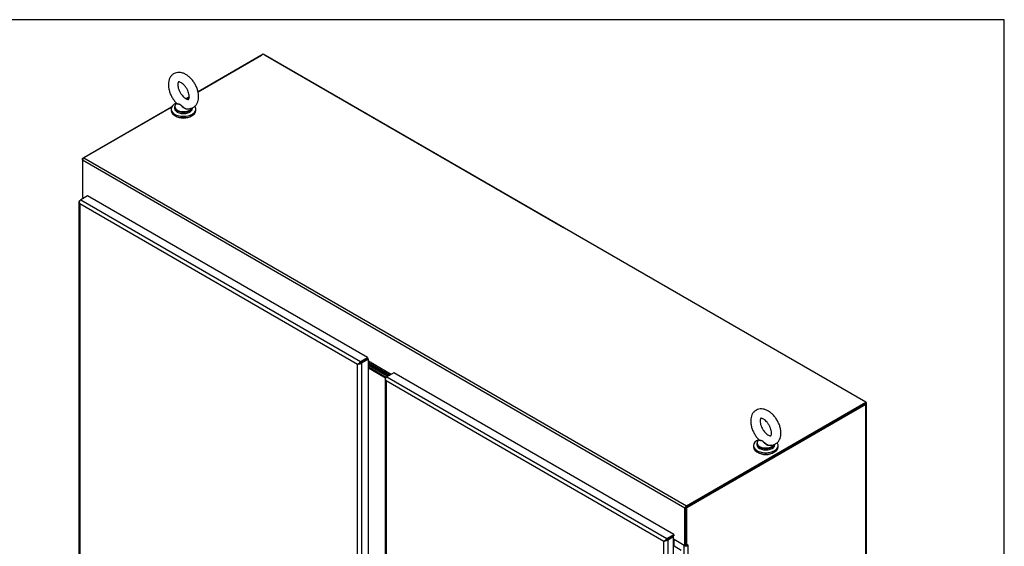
# Model space of a CAD drawing. Header units: inches. Extents: x 1 to 359, y -2 to 239.
# Tile 79 of 79: x 290 to 359, y 202 to 239. Entities that reach past the tile are written whole.
import ezdxf

# ---------------------------------------------------------------- set-up
doc = ezdxf.new("R2010")
doc.units = ezdxf.units.IN
doc.header["$MEASUREMENT"] = 0
for name, color, linetype in [('COM54746-60', 7, 'Continuous'), ('COM70098', 7, 'Continuous'), ('COM71195-7', 7, 'Continuous'), ('COM71196-7', 7, 'Continuous'), ('COM71298-2', 7, 'Continuous'), ('COM71300-2', 7, 'Continuous'), ('COM71301-2', 7, 'Continuous'), ('Default', 7, 'Continuous'), ('GSK87756', 7, 'Continuous'), ('SCS86414', 7, 'Continuous'), ('WAF25377', 7, 'Continuous'), ('WAM254785', 7, 'Continuous')]:
    doc.layers.add(name, color=color, linetype=linetype)

# ---------------------------------------------------------------- blocks, each defined once
blk = doc.blocks.new('SE6')
at = {"layer": 'COM54746-60', "color": 7, "linetype": 'Continuous'}
for p, q in [((335.981, 201.899), (336.016, 201.919)), ((336.016, 201.919), (336.525, 201.625))]:
    blk.add_line(p, q, dxfattribs=at)
at = {"layer": 'COM70098', "color": 7, "linetype": 'Continuous'}
for p, q in [((315.957, 213.856), (314.534, 214.678)), ((315.89, 213.817), (314.534, 214.6)), ((315.78, 213.754), (314.534, 214.474)), ((315.727, 213.708), (314.534, 214.396))]:
    blk.add_line(p, q, dxfattribs=at)
at = {"layer": 'COM71195-7', "color": 7, "linetype": 'Continuous'}
for p, q in [((294.802, 226.493), (294.317, 226.213)), ((314.466, 215.14), (294.802, 226.493)), ((294.195, 226.097), (294.195, 175.195)), ((294.201, 226.069), (294.201, 226.069)), ((294.25, 226.175), (294.317, 226.213)), ((313.78, 214.666), (294.25, 225.942)), ((294.25, 225.942), (294.25, 175.195)), ((294.317, 226.213), (313.982, 214.86)), ((313.848, 214.705), (313.78, 214.666)), ((313.78, 163.919), (313.78, 214.666)), ((313.866, 214.715), (313.982, 214.783)), ((313.866, 214.715), (313.982, 214.782)), ((313.982, 214.86), (314.466, 215.14)), ((313.982, 214.783), (314.466, 215.062)), ((314.466, 215.062), (313.982, 214.782)), ((314.534, 215.023), (314.049, 214.744)), ((314.049, 214.744), (314.049, 163.842)), ((314.466, 215.14), (314.466, 215.062)), ((314.534, 215.023), (314.466, 215.062)), ((314.534, 164.121), (314.534, 215.023))]:
    blk.add_line(p, q, dxfattribs=at)
for centre, major_axis, ratio, start_param, end_param in [((294.385, 226.097), (0.19, 0), 0.57735, 2.356194, 3.403392), ((294.317, 226.058), (0.095, 0.165), 0.57735, 0.785398, 1.832596), ((294.385, 226.02), (-0.134, 0.233), 0.57759, 1.047405, 1.571004), ((294.385, 226.02), (-0.134, 0.233), 0.57759, 1.04699, 1.570589), ((313.915, 214.744), (-0.19, -0.11), 0.000359, -1.30879, -0.785191), ((313.915, 214.744), (-0.19, -0.11), 0.000359, 0.785191, 1.30879), ((313.915, 214.744), (0.095, 0.0549), 0.000359, 0.785605, 2.356402), ((313.915, 214.744), (0.095, 0.0548), 0.000359, 3.926784, 5.49758), ((313.982, 214.705), (0.095, 0.165), 0.57735, 0.785398, 1.832596), ((313.915, 214.821), (0.19, 0), 0.57735, 4.45059, 5.497787)]:
    blk.add_ellipse(centre, major_axis=major_axis, ratio=ratio, start_param=start_param, end_param=end_param, dxfattribs=at)
at = {"layer": 'COM71196-7', "color": 7, "linetype": 'Continuous'}
for p, q in [((316.323, 214.068), (315.839, 213.788)), ((335.988, 202.714), (316.323, 214.068)), ((315.716, 213.672), (315.716, 186.724)), ((315.723, 213.643), (315.723, 213.643)), ((315.772, 213.749), (315.839, 213.788)), ((315.772, 213.517), (315.772, 186.792)), ((335.302, 202.241), (315.772, 213.517)), ((315.839, 213.788), (335.503, 202.435)), ((335.369, 202.279), (335.302, 202.241)), ((335.302, 151.494), (335.302, 202.241)), ((335.387, 202.29), (335.504, 202.357)), ((335.387, 202.29), (335.503, 202.357)), ((335.503, 202.435), (335.988, 202.714)), ((335.503, 202.357), (335.988, 202.637)), ((335.914, 202.594), (335.504, 202.357)), ((335.981, 202.555), (335.571, 202.318)), ((335.571, 202.318), (335.571, 151.416)), ((335.981, 202.555), (335.914, 202.594)), ((335.981, 151.653), (335.981, 202.555)), ((335.988, 202.714), (335.988, 202.637))]:
    blk.add_line(p, q, dxfattribs=at)
for centre, major_axis, ratio, start_param, end_param in [((315.906, 213.672), (0.19, 0), 0.57735, 2.356194, 3.403392), ((315.839, 213.633), (0.095, 0.165), 0.57735, 0.785398, 1.832596), ((315.906, 213.594), (-0.134, 0.233), 0.57759, 1.04699, 1.570589), ((315.906, 213.594), (-0.134, 0.233), 0.57759, 1.047405, 1.571004), ((335.436, 202.318), (-0.19, -0.11), 0.000359, 0.785191, 1.30879), ((335.436, 202.318), (-0.19, -0.11), 0.000359, -1.30879, -0.785191), ((335.436, 202.318), (0.095, 0.0548), 0.000359, 3.926784, 5.49758), ((335.436, 202.318), (0.095, 0.0549), 0.000359, 0.785605, 2.356402), ((335.503, 202.279), (0.095, 0.165), 0.57735, 0.785398, 1.832596), ((335.436, 202.396), (0.19, 0), 0.57735, 4.45059, 5.497787)]:
    blk.add_ellipse(centre, major_axis=major_axis, ratio=ratio, start_param=start_param, end_param=end_param, dxfattribs=at)
at = {"layer": 'COM71298-2', "color": 7, "linetype": 'Continuous'}
for p, q in [((307.151, 236.454), (302.563, 233.805)), ((349.486, 212.012), (307.151, 236.454)), ((301.955, 233.454), (301.728, 233.323)), ((300.697, 232.728), (294.549, 229.178)), ((294.549, 229.178), (336.884, 204.736)), ((336.783, 204.561), (294.448, 229.003)), ((294.448, 229.003), (294.448, 226.389)), ((294.448, 226.389), (294.535, 226.339)), ((314.278, 214.954), (314.278, 214.954)), ((314.346, 214.993), (314.346, 214.993)), ((316.136, 213.959), (314.534, 214.885)), ((314.534, 214.806), (316.068, 213.92)), ((314.534, 214.789), (316.053, 213.912)), ((315.986, 213.873), (314.534, 214.712)), ((336.884, 204.736), (349.486, 212.012)), ((336.884, 204.659), (349.486, 211.935)), ((349.486, 211.935), (349.486, 212.012)), ((336.783, 201.947), (336.783, 204.561)), ((336.85, 201.986), (336.85, 204.6)), ((335.8, 202.528), (335.8, 202.528)), ((335.868, 202.567), (335.868, 202.567)), ((335.981, 202.41), (336.783, 201.947)), ((336.783, 201.947), (336.85, 201.986))]:
    blk.add_line(p, q, dxfattribs=at)
for centre, major_axis, start_param, end_param in [((294.549, 229.061), (0.072, 0.124), 0.785398, 2.356194), ((336.884, 204.62), (-0.071, -0.124), 3.926991, 5.497787)]:
    blk.add_ellipse(centre, major_axis=major_axis, ratio=0.57735, start_param=start_param, end_param=end_param, dxfattribs=at)
at = {"layer": 'COM71300-2', "color": 7, "linetype": 'Continuous'}
for p, q in [((302.562, 233.806), (307.017, 236.378)), ((307.286, 236.378), (328.251, 224.274)), ((301.726, 233.324), (301.954, 233.455)), ((294.448, 229.122), (300.699, 232.731)), ((294.479, 229.104), (294.448, 229.122)), ((294.448, 229.003), (294.448, 229.122)), ((294.46, 226.382), (294.46, 226.296))]:
    blk.add_line(p, q, dxfattribs=at)
for centre, major_axis, start_param, end_param in [((307.151, 236.301), (0.19, 0), -4.089391, -3.926991), ((307.151, 236.301), (0.19, 0), 0.785398, 0.947798), ((294.65, 226.405), (0.19, 0), 3.382253, 3.926991), ((328.117, 224.196), (-0.19, 0), 3.764591, 3.926991)]:
    blk.add_ellipse(centre, major_axis=major_axis, ratio=0.57735, start_param=start_param, end_param=end_param, dxfattribs=at)
at = {"layer": 'COM71301-2', "color": 7, "linetype": 'Continuous'}
for p, q in [((349.419, 211.896), (336.85, 204.639)), ((349.486, 211.857), (336.917, 204.6)), ((349.486, 153.175), (349.486, 211.857)), ((349.542, 153.253), (349.542, 211.935)), ((336.85, 204.639), (336.917, 204.6)), ((336.85, 201.986), (336.85, 204.639)), ((336.917, 201.947), (336.917, 204.6)), ((336.012, 201.917), (336.012, 202.367)), ((336.716, 201.961), (336.012, 202.367)), ((336.716, 151.902), (336.716, 201.961)), ((336.85, 201.986), (336.917, 201.947)), ((336.984, 201.986), (336.917, 201.947)), ((336.963, 201.973), (336.984, 201.961)), ((336.984, 201.986), (336.984, 201.961)), ((336.984, 201.961), (336.984, 151.902))]:
    blk.add_line(p, q, dxfattribs=at)
for centre, major_axis, start_param, end_param in [((349.352, 211.935), (-0.19, 0), 2.356194, 3.926991), ((335.945, 202.328), (-0.095, 0), 3.926991, 4.32302), ((336.85, 202.039), (0.19, 0), 3.926991, 5.497787), ((336.85, 202.039), (0.095, 0), 4.680511, 4.744267)]:
    blk.add_ellipse(centre, major_axis=major_axis, ratio=0.57735, start_param=start_param, end_param=end_param, dxfattribs=at)
at = {"layer": 'GSK87756', "color": 7, "linetype": 'Continuous'}
for p, q in [((315.902, 213.824), (314.534, 214.614)), ((315.769, 213.747), (314.534, 214.46))]:
    blk.add_line(p, q, dxfattribs=at)
at = {"layer": 'SCS86414', "color": 7, "linetype": 'Continuous'}
for p, q in [((300.916, 232.741), (300.916, 232.643)), ((301.069, 232.998), (301.046, 232.979)), ((302.166, 232.643), (302.166, 232.679)), ((341.837, 209.116), (341.837, 209.018)), ((341.99, 209.372), (341.967, 209.354)), ((343.087, 209.018), (343.087, 209.054))]:
    blk.add_line(p, q, dxfattribs=at)
for centre, major_axis, start_param, end_param in [((301.541, 232.741), (-0.625, 0), 5.983056, 6.283185), ((301.541, 232.741), (-0.625, 0), 0, 0.680807), ((301.541, 232.643), (-0.625, 0), 0, 3.141593), ((301.541, 232.772), (0.611, 0), 2.514731, 3.221299), ((301.541, 232.772), (0.611, 0), 3.221299, 5.965987), ((301.541, 232.741), (-0.625, 0), 0.680807, 2.452713), ((301.541, 232.741), (-0.625, 0), 2.452713, 2.949213), ((342.462, 209.116), (-0.625, 0), 5.983057, 6.283185), ((342.462, 209.116), (-0.625, 0), 0, 0.680807), ((342.462, 209.018), (-0.625, 0), 0, 3.141593), ((342.462, 209.147), (0.611, 0), 2.514731, 3.221299), ((342.462, 209.147), (0.611, 0), 3.221299, 5.965987), ((342.462, 209.116), (-0.625, 0), 2.452713, 2.949213), ((342.462, 209.116), (-0.625, 0), 0.680807, 2.452713)]:
    blk.add_ellipse(centre, major_axis=major_axis, ratio=0.57735, start_param=start_param, end_param=end_param, dxfattribs=at)
for points, knots in [([(302.605, 233.469), (302.604, 233.518), (302.6, 233.635), (302.56, 233.852), (302.478, 234.101), (302.36, 234.343), (302.213, 234.569), (302.04, 234.771), (301.846, 234.942), (301.641, 235.068), (301.436, 235.146), (301.239, 235.176), (301.052, 235.159), (300.876, 235.096), (300.724, 234.986), (300.605, 234.838), (300.524, 234.662), (300.479, 234.461), (300.474, 234.235), (300.508, 233.992), (300.582, 233.742), (300.692, 233.497), (300.832, 233.269), (300.966, 233.095), (301.048, 233.02), (301.075, 232.996)], [0, 0, 0, 0, 0.026601, 0.074558, 0.122341, 0.169949, 0.217561, 0.265442, 0.313892, 0.363243, 0.408186, 0.450766, 0.491188, 0.530516, 0.572191, 0.612851, 0.65401, 0.697211, 0.742962, 0.790445, 0.838263, 0.885906, 0.933491, 0.981291, 1, 1, 1, 1]), ([(301.942, 233.469), (301.942, 233.446), (301.94, 233.39), (301.921, 233.317), (301.898, 233.283), (301.894, 233.282), (301.886, 233.277), (301.832, 233.278), (301.74, 233.311), (301.624, 233.384), (301.501, 233.495), (301.383, 233.638), (301.28, 233.804), (301.201, 233.981), (301.153, 234.153), (301.136, 234.304), (301.146, 234.418), (301.171, 234.484), (301.189, 234.503), (301.188, 234.502), (301.213, 234.51), (301.289, 234.495), (301.392, 234.446), (301.512, 234.357), (301.634, 234.231), (301.747, 234.077), (301.84, 233.903), (301.906, 233.728), (301.938, 233.575), (301.941, 233.503), (301.942, 233.469)], [0, 0, 0, 0, 0.018484, 0.053305, 0.088741, 0.12723, 0.168736, 0.202831, 0.238951, 0.27433, 0.310253, 0.347087, 0.384542, 0.422172, 0.459399, 0.495782, 0.531158, 0.566103, 0.602161, 0.643502, 0.685502, 0.718856, 0.754176, 0.789662, 0.825991, 0.863143, 0.90073, 0.938261, 0.975166, 1, 1, 1, 1]), ([(301.792, 232.622), (301.801, 232.62), (301.868, 232.607), (302.004, 232.621), (302.182, 232.675), (302.339, 232.779), (302.464, 232.924), (302.55, 233.095), (302.597, 233.283), (302.603, 233.404), (302.605, 233.469)], [0, 0, 0, 0, 0.019306, 0.160342, 0.296963, 0.442314, 0.583535, 0.725569, 0.874106, 1, 1, 1, 1]), ([(301.946, 232.623), (301.944, 232.622), (301.943, 232.621), (301.898, 232.59), (301.839, 232.578), (301.747, 232.589), (301.716, 232.597), (301.656, 232.619), (301.627, 232.633), (301.543, 232.683), (301.493, 232.725), (301.425, 232.793), (301.403, 232.816), (301.36, 232.859), (301.338, 232.88), (301.293, 232.91), (301.269, 232.92), (301.224, 232.93), (301.203, 232.932), (301.144, 232.937), (301.113, 232.938), (301.07, 232.952), (301.059, 232.964), (301.066, 232.982)], [0.560339, 0.560339, 0.560339, 0.560339, 0.5625, 0.5625, 0.625, 0.625, 0.65625, 0.65625, 0.6875, 0.6875, 0.75, 0.75, 0.78125, 0.78125, 0.8125, 0.8125, 0.84375, 0.84375, 0.875, 0.875, 0.9375, 0.9375, 1, 1, 1, 1]), ([(301.072, 232.993), (301.077, 232.988), (301.083, 232.985), (301.113, 232.972), (301.145, 232.967), (301.203, 232.957), (301.224, 232.953), (301.268, 232.94), (301.291, 232.931), (301.359, 232.889), (301.402, 232.846), (301.493, 232.762), (301.543, 232.721), (301.653, 232.655), (301.714, 232.63), (301.781, 232.62), (301.786, 232.619), (301.792, 232.619)], [0.0411231, 0.0411231, 0.0411231, 0.0411231, 0.0625, 0.0625, 0.125, 0.125, 0.15625, 0.15625, 0.1875, 0.1875, 0.25, 0.25, 0.3125, 0.3125, 0.375, 0.375, 0.3803692, 0.3803692, 0.3803692, 0.3803692]), ([(343.525, 209.844), (343.524, 209.893), (343.52, 210.01), (343.481, 210.227), (343.398, 210.475), (343.28, 210.718), (343.133, 210.944), (342.96, 211.146), (342.766, 211.316), (342.562, 211.443), (342.357, 211.521), (342.16, 211.551), (341.972, 211.534), (341.796, 211.47), (341.644, 211.361), (341.525, 211.213), (341.444, 211.037), (341.4, 210.835), (341.394, 210.61), (341.428, 210.366), (341.502, 210.117), (341.612, 209.871), (341.752, 209.644), (341.886, 209.469), (341.968, 209.395), (341.995, 209.37)], [0, 0, 0, 0, 0.026601, 0.074558, 0.122341, 0.169949, 0.217561, 0.265442, 0.313892, 0.363243, 0.408186, 0.450766, 0.491188, 0.530516, 0.572191, 0.612851, 0.65401, 0.697211, 0.742962, 0.790445, 0.838263, 0.885906, 0.933491, 0.981291, 1, 1, 1, 1]), ([(342.863, 209.844), (342.862, 209.821), (342.86, 209.765), (342.841, 209.692), (342.818, 209.658), (342.814, 209.657), (342.806, 209.652), (342.752, 209.653), (342.66, 209.685), (342.544, 209.759), (342.421, 209.869), (342.303, 210.012), (342.2, 210.179), (342.122, 210.356), (342.073, 210.528), (342.056, 210.678), (342.066, 210.793), (342.091, 210.859), (342.109, 210.878), (342.108, 210.877), (342.134, 210.884), (342.209, 210.87), (342.312, 210.821), (342.432, 210.731), (342.554, 210.606), (342.667, 210.451), (342.76, 210.278), (342.826, 210.102), (342.858, 209.95), (342.862, 209.878), (342.863, 209.844)], [0, 0, 0, 0, 0.018484, 0.053305, 0.088741, 0.12723, 0.168736, 0.202831, 0.238951, 0.27433, 0.310253, 0.347087, 0.384542, 0.422172, 0.459399, 0.495782, 0.531158, 0.566103, 0.602161, 0.643502, 0.685502, 0.718856, 0.754176, 0.789662, 0.825991, 0.863143, 0.90073, 0.938261, 0.975166, 1, 1, 1, 1]), ([(342.712, 208.996), (342.721, 208.994), (342.788, 208.981), (342.925, 208.996), (343.102, 209.05), (343.259, 209.154), (343.384, 209.298), (343.47, 209.47), (343.517, 209.657), (343.523, 209.778), (343.525, 209.844)], [0, 0, 0, 0, 0.019306, 0.160342, 0.296963, 0.442314, 0.583535, 0.725569, 0.874106, 1, 1, 1, 1]), ([(342.866, 208.998), (342.865, 208.997), (342.863, 208.996), (342.818, 208.965), (342.759, 208.953), (342.667, 208.964), (342.636, 208.971), (342.576, 208.994), (342.547, 209.008), (342.463, 209.058), (342.414, 209.1), (342.345, 209.167), (342.324, 209.19), (342.28, 209.234), (342.258, 209.255), (342.213, 209.285), (342.189, 209.294), (342.144, 209.305), (342.123, 209.307), (342.065, 209.311), (342.033, 209.313), (341.99, 209.326), (341.979, 209.338), (341.986, 209.357)], [0.560339, 0.560339, 0.560339, 0.560339, 0.5625, 0.5625, 0.625, 0.625, 0.65625, 0.65625, 0.6875, 0.6875, 0.75, 0.75, 0.78125, 0.78125, 0.8125, 0.8125, 0.84375, 0.84375, 0.875, 0.875, 0.9375, 0.9375, 1, 1, 1, 1]), ([(341.992, 209.367), (341.997, 209.363), (342.003, 209.359), (342.033, 209.346), (342.066, 209.341), (342.123, 209.332), (342.144, 209.328), (342.188, 209.315), (342.211, 209.305), (342.279, 209.264), (342.322, 209.22), (342.413, 209.137), (342.463, 209.095), (342.574, 209.029), (342.635, 209.004), (342.701, 208.995), (342.707, 208.994), (342.712, 208.994)], [0.0411231, 0.0411231, 0.0411231, 0.0411231, 0.0625, 0.0625, 0.125, 0.125, 0.15625, 0.15625, 0.1875, 0.1875, 0.25, 0.25, 0.3125, 0.3125, 0.375, 0.375, 0.3803692, 0.3803692, 0.3803692, 0.3803692])]:
    blk.add_open_spline(points, degree=3, knots=knots, dxfattribs=at)
for points in [[(301.066, 232.982), (301.067, 232.985), (301.069, 232.988), (301.07, 232.991)], [(341.986, 209.357), (341.987, 209.359), (341.989, 209.362), (341.991, 209.365)]]:
    blk.add_open_spline(points, degree=3, dxfattribs=at)
at = {"layer": 'WAF25377', "color": 7, "linetype": 'Continuous'}
for p, q in [((300.666, 232.594), (300.666, 232.501)), ((302.416, 232.501), (302.416, 232.594)), ((341.587, 208.969), (341.587, 208.875)), ((343.337, 208.875), (343.337, 208.969))]:
    blk.add_line(p, q, dxfattribs=at)
for centre, start_param, end_param in [((301.541, 232.594), 5.301031, 6.283185), ((301.541, 232.594), 0, 3.55048), ((301.541, 232.501), 0, 3.141593), ((342.462, 208.969), 5.293585, 6.283185), ((342.462, 208.969), 0, 3.55048), ((342.462, 208.875), 0, 3.141593)]:
    blk.add_ellipse(centre, major_axis=(-0.875, 0), ratio=0.57735, start_param=start_param, end_param=end_param, dxfattribs=at)
at = {"layer": 'WAM254785', "color": 7, "linetype": 'Continuous'}
for centre in [(301.541, 232.398), (342.462, 208.773)]:
    blk.add_ellipse(centre, major_axis=(0.75, 0), ratio=0.57735, start_param=3.846786, end_param=5.577992, dxfattribs=at)
blk = doc.blocks.new('BORDER')
at = {"layer": 'Default', "color": 7, "linetype": 'Continuous'}
for p, q in [((0, 27.86), (-41.86, 27.86)), ((0, 0), (0, 27.86))]:
    blk.add_line(p, q, dxfattribs=at)

msp = doc.modelspace()

# ---------------------------------------------------------------- block references
at = {"layer": 'Default', "color": 7, "xscale": 8.55, "yscale": 8.55, "zscale": 8.55}
msp.add_blockref('BORDER', (359.223, 0.67), dxfattribs=at)
at = {"layer": 'Default'}
msp.add_blockref('SE6', (0, 0), dxfattribs=at)

doc.saveas('drawing.dxf')
